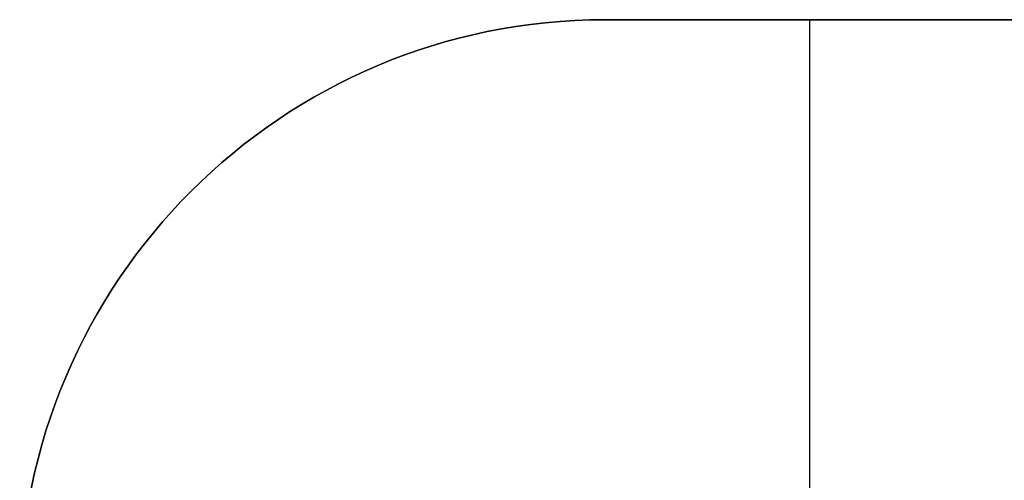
# Model space of a CAD drawing. Header units: millimetres. Extents: x -159 to -7, y -159 to -7.
# Tile 196 of 199: x -39.61 to -22.79, y -134.48 to -126.61. Entities that reach past the tile are written whole.
import ezdxf

# ---------------------------------------------------------------- set-up
doc = ezdxf.new("R2010")
doc.units = ezdxf.units.MM
doc.layers.add('Layer 01', color=18, linetype='Continuous', true_color=0x000000)

msp = doc.modelspace()

# ---------------------------------------------------------------- linework, layer by layer
at = {"layer": 'Layer 01'}
for p, q in [((-12.607, -126.607, 9.5), (-29.607, -126.607, 9.5)), ((-29.607, -126.607, 45), (-12.607, -126.607, 45)), ((-26.107, -135.91, 12), (-26.107, -126.607, 12)), ((-36.678, -129.536, 7), (-36.678, -129.536, 12)), ((-36.678, -129.536, 50), (-36.678, -129.536, 40))]:
    msp.add_line(p, q, dxfattribs=at)
at = {"layer": 'Layer 01', "extrusion": (0, 0, -1)}
for centre in [(29.607, -136.607, -12), (29.607, -136.607, -50), (29.607, -136.607, -45)]:
    msp.add_arc(centre, 10, 0, 90, dxfattribs=at)
at = {"layer": 'Layer 01'}
for centre in [(-29.607, -136.607, 7), (-29.607, -136.607, 40), (-29.607, -136.607, 9.5)]:
    msp.add_arc(centre, 10, 90, 180, dxfattribs=at)
for points in [[(-29.607, -126.607, 12), (-29.607, -126.607, 9.5), (-29.607, -126.607, 7)], [(-12.607, -126.607, 12), (-21.107, -126.607, 12), (-29.607, -126.607, 12)], [(-12.607, -126.607, 7), (-21.107, -126.607, 7), (-29.607, -126.607, 7)], [(-29.607, -126.607, 50), (-29.607, -126.607, 45), (-29.607, -126.607, 40)], [(-12.607, -126.607, 40), (-21.107, -126.607, 40), (-29.607, -126.607, 40)], [(-29.607, -126.607, 50), (-21.107, -126.607, 50), (-12.607, -126.607, 50)]]:
    msp.add_open_spline(points, degree=2, dxfattribs=at)

doc.saveas('drawing.dxf')
